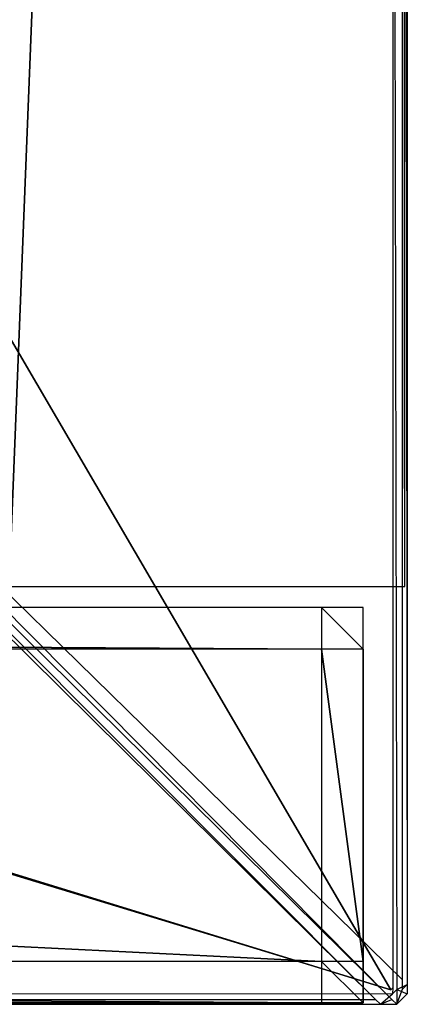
# Model space of a CAD drawing. Extents: x 0 to 1.2, y -0.5 to 0.
# Tile 34 of 40: x 1.1815 to 1.2001, y -0.5 to -0.4527. Entities that reach past the tile are written whole.
import ezdxf

# ---------------------------------------------------------------- set-up
doc = ezdxf.new("R2010")
doc.units = 0
for name, color, linetype in [('L0_KORPUS_LEGATO_SE_X_190__Y_47', 7, 'CONTINUOUS'), ('L22_PLATTE_LEGATO_0_N_B21500___', 7, 'CONTINUOUS'), ('L48_FRONT_LEGATO_S2S2_X_3400__Y', 7, 'CONTINUOUS'), ('L55_FRONT_LEGATO_S2S2_X_1400__Y', 7, 'CONTINUOUS')]:
    doc.layers.add(name, color=color, linetype=linetype)

msp = doc.modelspace()

# ---------------------------------------------------------------- linework, layer by layer
at = {"layer": 'L0_KORPUS_LEGATO_SE_X_190__Y_47', "color": 8}
for points, invisible_edges in [([(1.181, -0.479937, 0.51), (1.2, -0.000937, 0.51), (1.181, -0.000937, 0.51), (1.181, -0.479937, 0.51)], 13), ([(1.2, -0.000937, 0.51), (1.181, -0.479937, 0.51), (1.2, -0.479937, 0.51), (1.2, -0.000937, 0.51)], 14), ([(1.2, -0.000937), (1.181, -0.479937), (1.181, -0.000937), (1.2, -0.000937)], 13), ([(1.181, -0.479937), (1.2, -0.000937), (1.2, -0.479937), (1.181, -0.479937)], 14), ([(1.2, -0.000937), (1.2, -0.479937, 0.51), (1.2, -0.479937), (1.2, -0.000937)], 13), ([(1.2, -0.479937, 0.51), (1.2, -0.000937), (1.2, -0.000937, 0.51), (1.2, -0.479937, 0.51)], 14), ([(1.2, -0.479937, 0.51), (1.181, -0.479937), (1.2, -0.479937), (1.2, -0.479937, 0.51)], 13), ([(1.181, -0.479937), (1.2, -0.479937, 0.51), (1.181, -0.479937, 0.51), (1.181, -0.479937)], 14)]:
    msp.add_3dface(points, dxfattribs=dict(at, invisible_edges=invisible_edges))
at = {"layer": 'L22_PLATTE_LEGATO_0_N_B21500___', "color": 8}
for points, invisible_edges in [([(1.200121, -0.499054, 0.5495), (1.199621, -0.000442, 0.55), (1.199621, -0.410291, 0.55), (1.200121, -0.499054, 0.5495)], 13), ([(1.199621, -0.000442, 0.55), (1.200121, -0.499054, 0.5495), (1.200121, -0.000537, 0.5495), (1.199621, -0.000442, 0.55)], 14), ([(0.907708, -0.409596, 0.55), (1.199336, -0.499312, 0.55), (0.907708, -0.000599, 0.55), (0.907708, -0.409596, 0.55)], 10), ([(0.907708, -0.000599, 0.55), (1.199336, -0.499312, 0.55), (0.907902, -0.000599, 0.55), (0.907708, -0.000599, 0.55)], 13), ([(0.907902, -0.000599, 0.55), (1.199336, -0.499312, 0.55), (1.198906, -0.00063, 0.55), (0.907902, -0.000599, 0.55)], 14), ([(1.150925, -0.450616, 0.510552), (1.199886, -0.000537, 0.543077), (1.199886, -0.498822, 0.543077), (1.150925, -0.450616, 0.510552)], 14), ([(1.198906, -0.00063, 0.55), (1.199336, -0.499312, 0.55), (1.199432, -0.00063, 0.55), (1.198906, -0.00063, 0.55)], 15), ([(1.199432, -0.00063, 0.55), (1.199336, -0.499312, 0.55), (1.199432, -0.499215, 0.55), (1.199432, -0.00063, 0.55)], 15), ([(1.199432, -0.00063, 0.55), (1.199432, -0.499215, 0.55), (1.199432, -0.410291, 0.55), (1.199432, -0.00063, 0.55)], 15), ([(1.200121, -0.000537, 0.543233), (1.199886, -0.498822, 0.543077), (1.199886, -0.000537, 0.543077), (1.200121, -0.000537, 0.543233)], 13), ([(1.199886, -0.498822, 0.543077), (1.200121, -0.000537, 0.543233), (1.200121, -0.499054, 0.543233), (1.199886, -0.498822, 0.543077)], 14), ([(1.200121, -0.499054, 0.543233), (1.200121, -0.000537, 0.543593), (1.200121, -0.499054, 0.543593), (1.200121, -0.499054, 0.543233)], 13), ([(1.200121, -0.000537, 0.543593), (1.200121, -0.499054, 0.543233), (1.200121, -0.000537, 0.543233), (1.200121, -0.000537, 0.543593)], 14), ([(1.200121, -0.499054, 0.543593), (1.200121, -0.000537, 0.549321), (1.200121, -0.499054, 0.549321), (1.200121, -0.499054, 0.543593)], 13), ([(1.200121, -0.000537, 0.549321), (1.200121, -0.499054, 0.543593), (1.200121, -0.000537, 0.543593), (1.200121, -0.000537, 0.549321)], 14), ([(1.200121, -0.499054, 0.549321), (1.200121, -0.000537, 0.5495), (1.200121, -0.499054, 0.5495), (1.200121, -0.499054, 0.549321)], 13), ([(1.200121, -0.000537, 0.5495), (1.200121, -0.499054, 0.549321), (1.200121, -0.000537, 0.549321), (1.200121, -0.000537, 0.5495)], 14), ([(0.907708, -0.410479, 0.55), (1.199336, -0.499312, 0.55), (0.907708, -0.409596, 0.55), (0.907708, -0.410479, 0.55)], 13), ([(0.907708, -0.410479, 0.55), (0.907519, -0.499312, 0.55), (1.199336, -0.499312, 0.55), (0.907708, -0.410479, 0.55)], 10), ([(1.199621, -0.499293, 0.55), (1.199432, -0.410291, 0.55), (1.199432, -0.499215, 0.55), (1.199621, -0.499293, 0.55)], 13), ([(1.199432, -0.410291, 0.55), (1.199621, -0.499293, 0.55), (1.199621, -0.410291, 0.55), (1.199432, -0.410291, 0.55)], 14), ([(1.199621, -0.499293, 0.55), (1.200121, -0.499054, 0.5495), (1.199621, -0.410291, 0.55), (1.199621, -0.499293, 0.55)], 14), ([(1.199886, -0.498822, 0.543077), (1.150925, -0.450897, 0.510552), (1.150925, -0.450616, 0.510552), (1.199886, -0.498822, 0.543077)], 13), ([(1.150925, -0.450897, 0.510552), (1.199385, -0.499768, 0.543077), (1.150373, -0.451451, 0.510552), (1.150925, -0.450897, 0.510552)], 13), ([(1.150925, -0.450897, 0.510552), (1.199886, -0.498822, 0.543077), (1.199886, -0.499267, 0.543077), (1.150925, -0.450897, 0.510552)], 14), ([(1.199385, -0.499768, 0.543077), (1.150925, -0.450897, 0.510552), (1.199886, -0.499267, 0.543077), (1.199385, -0.499768, 0.543077)], 14), ([(0.600121, -0.499768, 0.543077), (1.149715, -0.451451, 0.510552), (1.198595, -0.499768, 0.543077), (0.600121, -0.499768, 0.543077)], 14), ([(1.150373, -0.451451, 0.510552), (1.198595, -0.499768, 0.543077), (1.149715, -0.451451, 0.510552), (1.150373, -0.451451, 0.510552)], 13), ([(1.198595, -0.499768, 0.543077), (1.150373, -0.451451, 0.510552), (1.199385, -0.499768, 0.543077), (1.198595, -0.499768, 0.543077)], 14), ([(1.200121, -0.499054, 0.543233), (1.199886, -0.499267, 0.543077), (1.199886, -0.498822, 0.543077), (1.200121, -0.499054, 0.543233)], 13), ([(1.199414, -0.4995, 0.55), (0.907519, -0.499312, 0.55), (0.907519, -0.4995, 0.55), (1.199414, -0.4995, 0.55)], 13), ([(0.907519, -0.499312, 0.55), (1.199414, -0.4995, 0.55), (1.199336, -0.499312, 0.55), (0.907519, -0.499312, 0.55)], 14), ([(1.199414, -0.4995, 0.55), (1.199432, -0.499215, 0.55), (1.199336, -0.499312, 0.55), (1.199414, -0.4995, 0.55)], 13), ([(1.199886, -0.499267, 0.543077), (1.199621, -0.5, 0.543233), (1.199385, -0.499768, 0.543077), (1.199886, -0.499267, 0.543077)], 13), ([(1.199432, -0.499215, 0.55), (1.199414, -0.4995, 0.55), (1.199621, -0.499293, 0.55), (1.199432, -0.499215, 0.55)], 14), ([(1.199621, -0.5, 0.5495), (1.199621, -0.499293, 0.55), (1.199414, -0.4995, 0.55), (1.199621, -0.5, 0.5495)], 13), ([(1.200121, -0.499054, 0.5495), (1.199621, -0.499293, 0.55), (1.200121, -0.4995, 0.5495), (1.200121, -0.499054, 0.5495)], 13), ([(1.199621, -0.5, 0.543233), (1.199886, -0.499267, 0.543077), (1.200121, -0.4995, 0.543233), (1.199621, -0.5, 0.543233)], 14), ([(1.199621, -0.499293, 0.55), (1.199621, -0.5, 0.5495), (1.200121, -0.4995, 0.5495), (1.199621, -0.499293, 0.55)], 14), ([(1.199886, -0.499267, 0.543077), (1.200121, -0.499054, 0.543233), (1.200121, -0.4995, 0.543233), (1.199886, -0.499267, 0.543077)], 14), ([(1.200121, -0.4995, 0.543233), (1.200121, -0.499054, 0.543593), (1.200121, -0.4995, 0.543593), (1.200121, -0.4995, 0.543233)], 13), ([(1.200121, -0.499054, 0.543593), (1.200121, -0.4995, 0.543233), (1.200121, -0.499054, 0.543233), (1.200121, -0.499054, 0.543593)], 14), ([(1.200121, -0.4995, 0.543593), (1.200121, -0.499054, 0.549321), (1.200121, -0.4995, 0.549321), (1.200121, -0.4995, 0.543593)], 13), ([(1.200121, -0.499054, 0.549321), (1.200121, -0.4995, 0.543593), (1.200121, -0.499054, 0.543593), (1.200121, -0.499054, 0.549321)], 14), ([(1.200121, -0.4995, 0.549321), (1.200121, -0.499054, 0.5495), (1.200121, -0.4995, 0.5495), (1.200121, -0.4995, 0.549321)], 13), ([(1.200121, -0.499054, 0.5495), (1.200121, -0.4995, 0.549321), (1.200121, -0.499054, 0.549321), (1.200121, -0.499054, 0.5495)], 14), ([(0.907519, -0.4995, 0.55), (0.600121, -0.5, 0.5495), (1.19883, -0.5, 0.5495), (0.907519, -0.4995, 0.55)], 13), ([(1.198595, -0.499768, 0.543077), (0.600121, -0.5, 0.543233), (0.600121, -0.499768, 0.543077), (1.198595, -0.499768, 0.543077)], 13), ([(0.600121, -0.5, 0.543233), (1.198595, -0.499768, 0.543077), (1.19883, -0.5, 0.543233), (0.600121, -0.5, 0.543233)], 14), ([(1.19883, -0.5, 0.5495), (1.199414, -0.4995, 0.55), (0.907519, -0.4995, 0.55), (1.19883, -0.5, 0.5495)], 14), ([(1.199385, -0.499768, 0.543077), (1.19883, -0.5, 0.543233), (1.198595, -0.499768, 0.543077), (1.199385, -0.499768, 0.543077)], 13), ([(1.199414, -0.4995, 0.55), (1.19883, -0.5, 0.5495), (1.199621, -0.5, 0.5495), (1.199414, -0.4995, 0.55)], 13), ([(1.19883, -0.5, 0.543233), (1.199385, -0.499768, 0.543077), (1.199621, -0.5, 0.543233), (1.19883, -0.5, 0.543233)], 14), ([(1.200121, -0.4995, 0.549321), (1.199621, -0.5, 0.5495), (1.199621, -0.5, 0.549321), (1.200121, -0.4995, 0.549321)], 13), ([(1.199621, -0.5, 0.5495), (1.200121, -0.4995, 0.549321), (1.200121, -0.4995, 0.5495), (1.199621, -0.5, 0.5495)], 14), ([(1.200121, -0.4995, 0.543233), (1.199621, -0.5, 0.543593), (1.199621, -0.5, 0.543233), (1.200121, -0.4995, 0.543233)], 13), ([(1.199621, -0.5, 0.543593), (1.200121, -0.4995, 0.543233), (1.200121, -0.4995, 0.543593), (1.199621, -0.5, 0.543593)], 14), ([(1.200121, -0.4995, 0.543593), (1.199621, -0.5, 0.549321), (1.199621, -0.5, 0.543593), (1.200121, -0.4995, 0.543593)], 13), ([(1.199621, -0.5, 0.549321), (1.200121, -0.4995, 0.543593), (1.200121, -0.4995, 0.549321), (1.199621, -0.5, 0.549321)], 14), ([(1.19883, -0.5, 0.543593), (0.600121, -0.5, 0.543233), (1.19883, -0.5, 0.543233), (1.19883, -0.5, 0.543593)], 13), ([(0.600121, -0.5, 0.543233), (1.19883, -0.5, 0.543593), (0.600121, -0.5, 0.543593), (0.600121, -0.5, 0.543233)], 14), ([(1.19883, -0.5, 0.549321), (0.600121, -0.5, 0.543593), (1.19883, -0.5, 0.543593), (1.19883, -0.5, 0.549321)], 13), ([(0.600121, -0.5, 0.543593), (1.19883, -0.5, 0.549321), (0.600121, -0.5, 0.549321), (0.600121, -0.5, 0.543593)], 14), ([(1.19883, -0.5, 0.5495), (0.600121, -0.5, 0.549321), (1.19883, -0.5, 0.549321), (1.19883, -0.5, 0.5495)], 13), ([(0.600121, -0.5, 0.549321), (1.19883, -0.5, 0.5495), (0.600121, -0.5, 0.5495), (0.600121, -0.5, 0.549321)], 14), ([(1.199621, -0.5, 0.543593), (1.19883, -0.5, 0.543233), (1.199621, -0.5, 0.543233), (1.199621, -0.5, 0.543593)], 13), ([(1.19883, -0.5, 0.543233), (1.199621, -0.5, 0.543593), (1.19883, -0.5, 0.543593), (1.19883, -0.5, 0.543233)], 14), ([(1.199621, -0.5, 0.549321), (1.19883, -0.5, 0.543593), (1.199621, -0.5, 0.543593), (1.199621, -0.5, 0.549321)], 13), ([(1.19883, -0.5, 0.543593), (1.199621, -0.5, 0.549321), (1.19883, -0.5, 0.549321), (1.19883, -0.5, 0.543593)], 14), ([(1.199621, -0.5, 0.5495), (1.19883, -0.5, 0.549321), (1.199621, -0.5, 0.549321), (1.199621, -0.5, 0.5495)], 13), ([(1.19883, -0.5, 0.549321), (1.199621, -0.5, 0.5495), (1.19883, -0.5, 0.5495), (1.19883, -0.5, 0.549321)], 14)]:
    msp.add_3dface(points, dxfattribs=dict(at, invisible_edges=invisible_edges))
at = {"layer": 'L48_FRONT_LEGATO_S2S2_X_3400__Y', "color": 8}
for points, invisible_edges in [([(1.196, -0.482937, 0.34), (0.8875, -0.480937, 0.34), (0.8875, -0.482937, 0.34), (1.196, -0.482937, 0.34)], 13), ([(0.8875, -0.480937, 0.34), (1.196, -0.482937, 0.34), (1.196, -0.480937, 0.34), (0.8875, -0.480937, 0.34)], 14), ([(0.8875, -0.480937), (1.196, -0.482937), (0.8875, -0.482937), (0.8875, -0.480937)], 13), ([(1.196, -0.482937), (0.8875, -0.480937), (1.196, -0.480937), (1.196, -0.482937)], 14), ([(0.8875, -0.480937, 0.338), (1.196, -0.480937, 0.002), (0.8875, -0.480937, 0.002), (0.8875, -0.480937, 0.338)], 13), ([(1.196, -0.480937, 0.002), (0.8875, -0.480937, 0.338), (1.196, -0.480937, 0.338), (1.196, -0.480937, 0.002)], 14), ([(0.8875, -0.480937, 0.34), (1.196, -0.480937, 0.338), (0.8875, -0.480937, 0.338), (0.8875, -0.480937, 0.34)], 13), ([(1.196, -0.480937, 0.338), (0.8875, -0.480937, 0.34), (1.196, -0.480937, 0.34), (1.196, -0.480937, 0.338)], 14), ([(0.8875, -0.480937, 0.002), (1.196, -0.480937), (0.8875, -0.480937), (0.8875, -0.480937, 0.002)], 13), ([(1.196, -0.480937), (0.8875, -0.480937, 0.002), (1.196, -0.480937, 0.002), (1.196, -0.480937)], 14), ([(1.198, -0.482937, 0.34), (1.196, -0.480937, 0.34), (1.196, -0.482937, 0.34), (1.198, -0.482937, 0.34)], 13), ([(1.196, -0.480937, 0.34), (1.198, -0.482937, 0.34), (1.198, -0.480937, 0.34), (1.196, -0.480937, 0.34)], 14), ([(1.196, -0.480937), (1.198, -0.482937), (1.196, -0.482937), (1.196, -0.480937)], 13), ([(1.198, -0.482937), (1.196, -0.480937), (1.198, -0.480937), (1.198, -0.482937)], 14), ([(1.196, -0.480937, 0.338), (1.198, -0.480937, 0.002), (1.196, -0.480937, 0.002), (1.196, -0.480937, 0.338)], 13), ([(1.198, -0.480937, 0.002), (1.196, -0.480937, 0.338), (1.198, -0.480937, 0.338), (1.198, -0.480937, 0.002)], 14), ([(1.196, -0.480937, 0.002), (1.198, -0.480937), (1.196, -0.480937), (1.196, -0.480937, 0.002)], 13), ([(1.198, -0.480937), (1.196, -0.480937, 0.002), (1.198, -0.480937, 0.002), (1.198, -0.480937)], 14), ([(1.196, -0.480937, 0.34), (1.198, -0.480937, 0.338), (1.196, -0.480937, 0.338), (1.196, -0.480937, 0.34)], 13), ([(1.198, -0.480937, 0.338), (1.196, -0.480937, 0.34), (1.198, -0.480937, 0.34), (1.198, -0.480937, 0.338)], 14), ([(1.198, -0.480937, 0.338), (1.198, -0.482937, 0.34), (1.198, -0.482937, 0.338), (1.198, -0.480937, 0.338)], 13), ([(1.198, -0.482937, 0.34), (1.198, -0.480937, 0.338), (1.198, -0.480937, 0.34), (1.198, -0.482937, 0.34)], 14), ([(1.198, -0.480937, 0.002), (1.198, -0.482937, 0.338), (1.198, -0.482937, 0.002), (1.198, -0.480937, 0.002)], 13), ([(1.198, -0.482937, 0.338), (1.198, -0.480937, 0.002), (1.198, -0.480937, 0.338), (1.198, -0.482937, 0.338)], 14), ([(1.198, -0.480937), (1.198, -0.482937, 0.002), (1.198, -0.482937), (1.198, -0.480937)], 13), ([(1.198, -0.482937, 0.002), (1.198, -0.480937), (1.198, -0.480937, 0.002), (1.198, -0.482937, 0.002)], 14), ([(0.8875, -0.482937), (1.196, -0.497937), (0.8875, -0.497937), (0.8875, -0.482937)], 13), ([(1.196, -0.497937), (0.8875, -0.482937), (1.196, -0.482937), (1.196, -0.497937)], 14), ([(1.196, -0.497937, 0.34), (0.8875, -0.482937, 0.34), (0.8875, -0.497937, 0.34), (1.196, -0.497937, 0.34)], 13), ([(0.8875, -0.482937, 0.34), (1.196, -0.497937, 0.34), (1.196, -0.482937, 0.34), (0.8875, -0.482937, 0.34)], 14), ([(1.196, -0.482937), (1.198, -0.497937), (1.196, -0.497937), (1.196, -0.482937)], 13), ([(1.198, -0.497937), (1.196, -0.482937), (1.198, -0.482937), (1.198, -0.497937)], 14), ([(1.198, -0.497937, 0.34), (1.196, -0.482937, 0.34), (1.196, -0.497937, 0.34), (1.198, -0.497937, 0.34)], 13), ([(1.196, -0.482937, 0.34), (1.198, -0.497937, 0.34), (1.198, -0.482937, 0.34), (1.196, -0.482937, 0.34)], 14), ([(1.198, -0.482937, 0.002), (1.198, -0.497937, 0.338), (1.198, -0.497937, 0.002), (1.198, -0.482937, 0.002)], 13), ([(1.198, -0.497937, 0.338), (1.198, -0.482937, 0.002), (1.198, -0.482937, 0.338), (1.198, -0.497937, 0.338)], 14), ([(1.198, -0.482937), (1.198, -0.497937, 0.002), (1.198, -0.497937), (1.198, -0.482937)], 13), ([(1.198, -0.497937, 0.002), (1.198, -0.482937), (1.198, -0.482937, 0.002), (1.198, -0.497937, 0.002)], 14), ([(1.198, -0.497937, 0.338), (1.198, -0.482937, 0.34), (1.198, -0.497937, 0.34), (1.198, -0.497937, 0.338)], 13), ([(1.198, -0.482937, 0.34), (1.198, -0.497937, 0.338), (1.198, -0.482937, 0.338), (1.198, -0.482937, 0.34)], 14), ([(0.8875, -0.497937), (1.196, -0.499937), (0.8875, -0.499937), (0.8875, -0.497937)], 13), ([(1.196, -0.499937), (0.8875, -0.497937), (1.196, -0.497937), (1.196, -0.499937)], 14), ([(1.196, -0.499937, 0.34), (0.8875, -0.497937, 0.34), (0.8875, -0.499937, 0.34), (1.196, -0.499937, 0.34)], 13), ([(0.8875, -0.497937, 0.34), (1.196, -0.499937, 0.34), (1.196, -0.497937, 0.34), (0.8875, -0.497937, 0.34)], 14), ([(1.198, -0.499937, 0.34), (1.196, -0.497937, 0.34), (1.196, -0.499937, 0.34), (1.198, -0.499937, 0.34)], 13), ([(1.196, -0.497937, 0.34), (1.198, -0.499937, 0.34), (1.198, -0.497937, 0.34), (1.196, -0.497937, 0.34)], 14), ([(1.196, -0.497937), (1.198, -0.499937), (1.196, -0.499937), (1.196, -0.497937)], 13), ([(1.198, -0.499937), (1.196, -0.497937), (1.198, -0.497937), (1.198, -0.499937)], 14), ([(1.198, -0.497937, 0.002), (1.198, -0.499937, 0.338), (1.198, -0.499937, 0.002), (1.198, -0.497937, 0.002)], 13), ([(1.198, -0.499937, 0.338), (1.198, -0.497937, 0.002), (1.198, -0.497937, 0.338), (1.198, -0.499937, 0.338)], 14), ([(1.198, -0.499937, 0.338), (1.198, -0.497937, 0.34), (1.198, -0.499937, 0.34), (1.198, -0.499937, 0.338)], 13), ([(1.198, -0.497937, 0.34), (1.198, -0.499937, 0.338), (1.198, -0.497937, 0.338), (1.198, -0.497937, 0.34)], 14), ([(1.198, -0.497937), (1.198, -0.499937, 0.002), (1.198, -0.499937), (1.198, -0.497937)], 13), ([(1.198, -0.499937, 0.002), (1.198, -0.497937), (1.198, -0.497937, 0.002), (1.198, -0.499937, 0.002)], 14), ([(1.196, -0.499937, 0.002), (0.8875, -0.499937, 0.338), (0.8875, -0.499937, 0.002), (1.196, -0.499937, 0.002)], 13), ([(0.8875, -0.499937, 0.338), (1.196, -0.499937, 0.002), (1.196, -0.499937, 0.338), (0.8875, -0.499937, 0.338)], 14), ([(1.196, -0.499937), (0.8875, -0.499937, 0.002), (0.8875, -0.499937), (1.196, -0.499937)], 13), ([(0.8875, -0.499937, 0.002), (1.196, -0.499937), (1.196, -0.499937, 0.002), (0.8875, -0.499937, 0.002)], 14), ([(1.196, -0.499937, 0.338), (0.8875, -0.499937, 0.34), (0.8875, -0.499937, 0.338), (1.196, -0.499937, 0.338)], 13), ([(0.8875, -0.499937, 0.34), (1.196, -0.499937, 0.338), (1.196, -0.499937, 0.34), (0.8875, -0.499937, 0.34)], 14), ([(1.198, -0.499937, 0.002), (1.196, -0.499937, 0.338), (1.196, -0.499937, 0.002), (1.198, -0.499937, 0.002)], 13), ([(1.196, -0.499937, 0.338), (1.198, -0.499937, 0.002), (1.198, -0.499937, 0.338), (1.196, -0.499937, 0.338)], 14), ([(1.198, -0.499937), (1.196, -0.499937, 0.002), (1.196, -0.499937), (1.198, -0.499937)], 13), ([(1.196, -0.499937, 0.002), (1.198, -0.499937), (1.198, -0.499937, 0.002), (1.196, -0.499937, 0.002)], 14), ([(1.198, -0.499937, 0.338), (1.196, -0.499937, 0.34), (1.196, -0.499937, 0.338), (1.198, -0.499937, 0.338)], 13), ([(1.196, -0.499937, 0.34), (1.198, -0.499937, 0.338), (1.198, -0.499937, 0.34), (1.196, -0.499937, 0.34)], 14)]:
    msp.add_3dface(points, dxfattribs=dict(at, invisible_edges=invisible_edges))
at = {"layer": 'L55_FRONT_LEGATO_S2S2_X_1400__Y', "color": 8}
for points, invisible_edges in [([(1.196, -0.482937, 0.51), (0.8875, -0.480937, 0.51), (0.8875, -0.482937, 0.51), (1.196, -0.482937, 0.51)], 13), ([(0.8875, -0.480937, 0.51), (1.196, -0.482937, 0.51), (1.196, -0.480937, 0.51), (0.8875, -0.480937, 0.51)], 14), ([(0.8875, -0.480937, 0.37), (1.196, -0.482937, 0.37), (0.8875, -0.482937, 0.37), (0.8875, -0.480937, 0.37)], 13), ([(1.196, -0.482937, 0.37), (0.8875, -0.480937, 0.37), (1.196, -0.480937, 0.37), (1.196, -0.482937, 0.37)], 14), ([(0.8875, -0.480937, 0.508), (1.196, -0.480937, 0.372), (0.8875, -0.480937, 0.372), (0.8875, -0.480937, 0.508)], 13), ([(1.196, -0.480937, 0.372), (0.8875, -0.480937, 0.508), (1.196, -0.480937, 0.508), (1.196, -0.480937, 0.372)], 14), ([(0.8875, -0.480937, 0.51), (1.196, -0.480937, 0.508), (0.8875, -0.480937, 0.508), (0.8875, -0.480937, 0.51)], 13), ([(1.196, -0.480937, 0.508), (0.8875, -0.480937, 0.51), (1.196, -0.480937, 0.51), (1.196, -0.480937, 0.508)], 14), ([(0.8875, -0.480937, 0.372), (1.196, -0.480937, 0.37), (0.8875, -0.480937, 0.37), (0.8875, -0.480937, 0.372)], 13), ([(1.196, -0.480937, 0.37), (0.8875, -0.480937, 0.372), (1.196, -0.480937, 0.372), (1.196, -0.480937, 0.37)], 14), ([(1.198, -0.482937, 0.51), (1.196, -0.480937, 0.51), (1.196, -0.482937, 0.51), (1.198, -0.482937, 0.51)], 13), ([(1.196, -0.480937, 0.51), (1.198, -0.482937, 0.51), (1.198, -0.480937, 0.51), (1.196, -0.480937, 0.51)], 14), ([(1.196, -0.480937, 0.37), (1.198, -0.482937, 0.37), (1.196, -0.482937, 0.37), (1.196, -0.480937, 0.37)], 13), ([(1.198, -0.482937, 0.37), (1.196, -0.480937, 0.37), (1.198, -0.480937, 0.37), (1.198, -0.482937, 0.37)], 14), ([(1.196, -0.480937, 0.508), (1.198, -0.480937, 0.372), (1.196, -0.480937, 0.372), (1.196, -0.480937, 0.508)], 13), ([(1.198, -0.480937, 0.372), (1.196, -0.480937, 0.508), (1.198, -0.480937, 0.508), (1.198, -0.480937, 0.372)], 14), ([(1.196, -0.480937, 0.372), (1.198, -0.480937, 0.37), (1.196, -0.480937, 0.37), (1.196, -0.480937, 0.372)], 13), ([(1.198, -0.480937, 0.37), (1.196, -0.480937, 0.372), (1.198, -0.480937, 0.372), (1.198, -0.480937, 0.37)], 14), ([(1.196, -0.480937, 0.51), (1.198, -0.480937, 0.508), (1.196, -0.480937, 0.508), (1.196, -0.480937, 0.51)], 13), ([(1.198, -0.480937, 0.508), (1.196, -0.480937, 0.51), (1.198, -0.480937, 0.51), (1.198, -0.480937, 0.508)], 14), ([(1.198, -0.480937, 0.508), (1.198, -0.482937, 0.51), (1.198, -0.482937, 0.508), (1.198, -0.480937, 0.508)], 13), ([(1.198, -0.482937, 0.51), (1.198, -0.480937, 0.508), (1.198, -0.480937, 0.51), (1.198, -0.482937, 0.51)], 14), ([(1.198, -0.480937, 0.372), (1.198, -0.482937, 0.508), (1.198, -0.482937, 0.372), (1.198, -0.480937, 0.372)], 13), ([(1.198, -0.482937, 0.508), (1.198, -0.480937, 0.372), (1.198, -0.480937, 0.508), (1.198, -0.482937, 0.508)], 14), ([(1.198, -0.480937, 0.37), (1.198, -0.482937, 0.372), (1.198, -0.482937, 0.37), (1.198, -0.480937, 0.37)], 13), ([(1.198, -0.482937, 0.372), (1.198, -0.480937, 0.37), (1.198, -0.480937, 0.372), (1.198, -0.482937, 0.372)], 14), ([(0.8875, -0.482937, 0.37), (1.196, -0.497937, 0.37), (0.8875, -0.497937, 0.37), (0.8875, -0.482937, 0.37)], 13), ([(1.196, -0.497937, 0.37), (0.8875, -0.482937, 0.37), (1.196, -0.482937, 0.37), (1.196, -0.497937, 0.37)], 14), ([(1.196, -0.497937, 0.51), (0.8875, -0.482937, 0.51), (0.8875, -0.497937, 0.51), (1.196, -0.497937, 0.51)], 13), ([(0.8875, -0.482937, 0.51), (1.196, -0.497937, 0.51), (1.196, -0.482937, 0.51), (0.8875, -0.482937, 0.51)], 14), ([(1.196, -0.482937, 0.37), (1.198, -0.497937, 0.37), (1.196, -0.497937, 0.37), (1.196, -0.482937, 0.37)], 13), ([(1.198, -0.497937, 0.37), (1.196, -0.482937, 0.37), (1.198, -0.482937, 0.37), (1.198, -0.497937, 0.37)], 14), ([(1.198, -0.497937, 0.51), (1.196, -0.482937, 0.51), (1.196, -0.497937, 0.51), (1.198, -0.497937, 0.51)], 13), ([(1.196, -0.482937, 0.51), (1.198, -0.497937, 0.51), (1.198, -0.482937, 0.51), (1.196, -0.482937, 0.51)], 14), ([(1.198, -0.482937, 0.372), (1.198, -0.497937, 0.508), (1.198, -0.497937, 0.372), (1.198, -0.482937, 0.372)], 13), ([(1.198, -0.497937, 0.508), (1.198, -0.482937, 0.372), (1.198, -0.482937, 0.508), (1.198, -0.497937, 0.508)], 14), ([(1.198, -0.482937, 0.37), (1.198, -0.497937, 0.372), (1.198, -0.497937, 0.37), (1.198, -0.482937, 0.37)], 13), ([(1.198, -0.497937, 0.372), (1.198, -0.482937, 0.37), (1.198, -0.482937, 0.372), (1.198, -0.497937, 0.372)], 14), ([(1.198, -0.482937, 0.508), (1.198, -0.497937, 0.51), (1.198, -0.497937, 0.508), (1.198, -0.482937, 0.508)], 13), ([(1.198, -0.497937, 0.51), (1.198, -0.482937, 0.508), (1.198, -0.482937, 0.51), (1.198, -0.497937, 0.51)], 14), ([(0.8875, -0.497937, 0.37), (1.196, -0.499937, 0.37), (0.8875, -0.499937, 0.37), (0.8875, -0.497937, 0.37)], 13), ([(1.196, -0.499937, 0.37), (0.8875, -0.497937, 0.37), (1.196, -0.497937, 0.37), (1.196, -0.499937, 0.37)], 14), ([(1.196, -0.499937, 0.51), (0.8875, -0.497937, 0.51), (0.8875, -0.499937, 0.51), (1.196, -0.499937, 0.51)], 13), ([(0.8875, -0.497937, 0.51), (1.196, -0.499937, 0.51), (1.196, -0.497937, 0.51), (0.8875, -0.497937, 0.51)], 14), ([(1.198, -0.499937, 0.51), (1.196, -0.497937, 0.51), (1.196, -0.499937, 0.51), (1.198, -0.499937, 0.51)], 13), ([(1.196, -0.497937, 0.51), (1.198, -0.499937, 0.51), (1.198, -0.497937, 0.51), (1.196, -0.497937, 0.51)], 14), ([(1.196, -0.497937, 0.37), (1.198, -0.499937, 0.37), (1.196, -0.499937, 0.37), (1.196, -0.497937, 0.37)], 13), ([(1.198, -0.499937, 0.37), (1.196, -0.497937, 0.37), (1.198, -0.497937, 0.37), (1.198, -0.499937, 0.37)], 14), ([(1.198, -0.497937, 0.372), (1.198, -0.499937, 0.508), (1.198, -0.499937, 0.372), (1.198, -0.497937, 0.372)], 13), ([(1.198, -0.499937, 0.508), (1.198, -0.497937, 0.372), (1.198, -0.497937, 0.508), (1.198, -0.499937, 0.508)], 14), ([(1.198, -0.497937, 0.508), (1.198, -0.499937, 0.51), (1.198, -0.499937, 0.508), (1.198, -0.497937, 0.508)], 13), ([(1.198, -0.499937, 0.51), (1.198, -0.497937, 0.508), (1.198, -0.497937, 0.51), (1.198, -0.499937, 0.51)], 14), ([(1.198, -0.497937, 0.37), (1.198, -0.499937, 0.372), (1.198, -0.499937, 0.37), (1.198, -0.497937, 0.37)], 13), ([(1.198, -0.499937, 0.372), (1.198, -0.497937, 0.37), (1.198, -0.497937, 0.372), (1.198, -0.499937, 0.372)], 14), ([(1.196, -0.499937, 0.372), (0.8875, -0.499937, 0.508), (0.8875, -0.499937, 0.372), (1.196, -0.499937, 0.372)], 13), ([(0.8875, -0.499937, 0.508), (1.196, -0.499937, 0.372), (1.196, -0.499937, 0.508), (0.8875, -0.499937, 0.508)], 14), ([(1.196, -0.499937, 0.37), (0.8875, -0.499937, 0.372), (0.8875, -0.499937, 0.37), (1.196, -0.499937, 0.37)], 13), ([(0.8875, -0.499937, 0.372), (1.196, -0.499937, 0.37), (1.196, -0.499937, 0.372), (0.8875, -0.499937, 0.372)], 14), ([(1.196, -0.499937, 0.508), (0.8875, -0.499937, 0.51), (0.8875, -0.499937, 0.508), (1.196, -0.499937, 0.508)], 13), ([(0.8875, -0.499937, 0.51), (1.196, -0.499937, 0.508), (1.196, -0.499937, 0.51), (0.8875, -0.499937, 0.51)], 14), ([(1.198, -0.499937, 0.372), (1.196, -0.499937, 0.508), (1.196, -0.499937, 0.372), (1.198, -0.499937, 0.372)], 13), ([(1.196, -0.499937, 0.508), (1.198, -0.499937, 0.372), (1.198, -0.499937, 0.508), (1.196, -0.499937, 0.508)], 14), ([(1.198, -0.499937, 0.37), (1.196, -0.499937, 0.372), (1.196, -0.499937, 0.37), (1.198, -0.499937, 0.37)], 13), ([(1.196, -0.499937, 0.372), (1.198, -0.499937, 0.37), (1.198, -0.499937, 0.372), (1.196, -0.499937, 0.372)], 14), ([(1.198, -0.499937, 0.508), (1.196, -0.499937, 0.51), (1.196, -0.499937, 0.508), (1.198, -0.499937, 0.508)], 13), ([(1.196, -0.499937, 0.51), (1.198, -0.499937, 0.508), (1.198, -0.499937, 0.51), (1.196, -0.499937, 0.51)], 14)]:
    msp.add_3dface(points, dxfattribs=dict(at, invisible_edges=invisible_edges))

doc.saveas('drawing.dxf')
